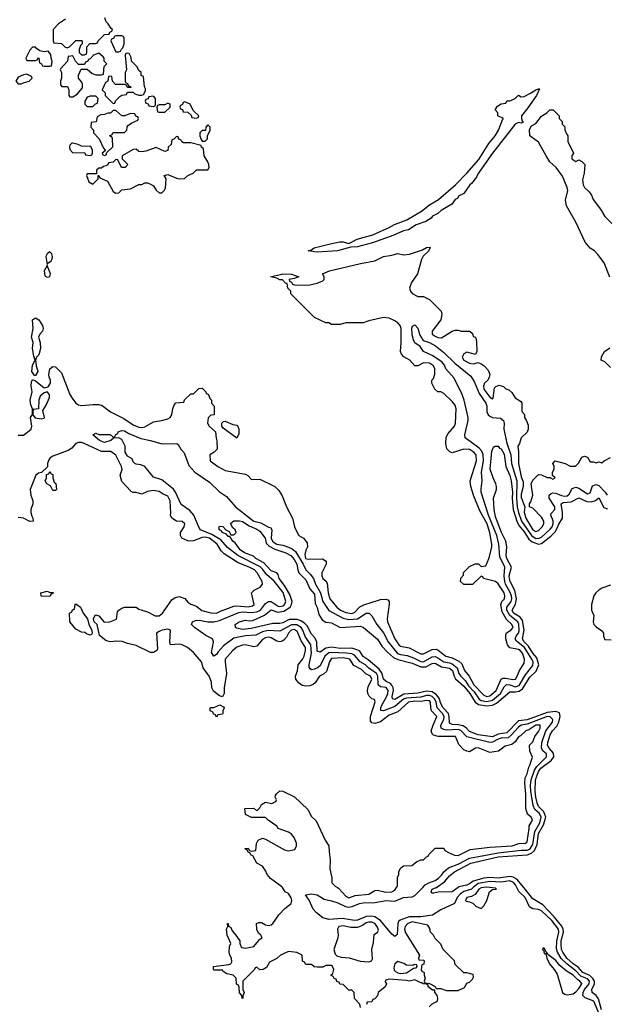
# Model space of a CAD drawing. Header units: inches. Extents: x 2710751 to 2829008, y 857003 to 965602.
# Tile 174 of 256: x 2764500 to 2768574, y 899188 to 906038. Entities that reach past the tile are written whole.
import ezdxf

# ---------------------------------------------------------------- set-up
doc = ezdxf.new("R2010")
doc.units = ezdxf.units.IN
doc.header["$MEASUREMENT"] = 0
doc.layers.add('C7869', color=7, linetype='Continuous')
doc.layers.add('C7960', color=7, linetype='Continuous')

msp = doc.modelspace()

# ---------------------------------------------------------------- linework, layer by layer
at = {"layer": 'C7869', "color": 2}
for points, elevation in [([(2766870, 899166), (2766866, 899190), (2766828.4, 899228.4), (2766826, 899270), (2766810, 899286), (2766790, 899286), (2766750, 899326), (2766727.3, 899327.3), (2766722, 899342), (2766707.3, 899347.3), (2766702, 899362), (2766687.3, 899367.3), (2766682, 899382), (2766667.3, 899387.3), (2766667.3, 899392.7), (2766678, 899402), (2766686, 899430), (2766674.6, 899454.6), (2766670, 899458), (2766630, 899458), (2766610, 899446), (2766570, 899446), (2766548.4, 899448.4), (2766530, 899466), (2766490, 899466), (2766482, 899482), (2766468.4, 899488.4), (2766466, 899530), (2766427.3, 899547.3), (2766370, 899555.3), (2766314, 899530), (2766290, 899506), (2766238, 899482), (2766216.9, 899443.1), (2766194, 899430), (2766170, 899428), (2766150, 899446), (2766138, 899442), (2766134, 899430), (2766052, 899350), (2766052, 899292), (2766062, 899270), (2766052.7, 899247.3), (2766052, 899230), (2766047.3, 899227.3), (2766046, 899250), (2766028.4, 899268.4), (2766027.3, 899307.3), (2766022, 899322), (2766008.4, 899328.4), (2766006, 899370), (2765986, 899390), (2765940.9, 899400.9), (2765916.4, 899416.4), (2765910, 899426), (2765850, 899426), (2765848, 899430), (2765849.3, 899450.7), (2765955.1, 899464.9), (2765968, 899470), (2765976, 899484), (2765974, 899510), (2765962, 899530), (2765957.2, 899550), (2765959, 899590), (2765968.7, 899610), (2765944, 899670), (2765938, 899710), (2765948, 899730), (2765946, 899750), (2765951.3, 899750), (2765952, 899732), (2765970, 899722), (2765978.8, 899698.8), (2766004.7, 899670), (2766031.3, 899630), (2766031.3, 899610), (2766044, 899584), (2766070, 899579.1), (2766128, 899590), (2766162, 899630), (2766163.1, 899636.9), (2766186, 899650), (2766178, 899670), (2766162, 899682), (2766148.9, 899708.9), (2766148, 899750), (2766163.1, 899756.9), (2766183.1, 899756.9), (2766210, 899741), (2766230, 899736), (2766250, 899741), (2766262, 899750), (2766302, 899810), (2766345.1, 899854.9), (2766389, 899890), (2766392.7, 899910), (2766389.1, 899929.1), (2766370, 899958), (2766348, 899970), (2766327.8, 900000)], 10), ([(2767656, 900000), (2767643.7, 899990), (2767590, 899972.4), (2767564.6, 899955.4), (2767544.7, 899930), (2767524.9, 899890), (2767430, 899845.3), (2767371.7, 899808.3), (2767290, 899796.4), (2767210, 899797.2), (2767146.3, 899773.7), (2767135.8, 899764.2), (2767131.7, 899748.3), (2767126.8, 899673.2), (2767110, 899659), (2767090, 899675.1), (2767009.9, 899769.9), (2766970, 899795.6), (2766950, 899800.3), (2766910, 899799.2), (2766850, 899772.8), (2766830, 899771.2), (2766745.4, 899785.4), (2766650, 899777), (2766608.7, 899790), (2766563.9, 899823.9), (2766541.2, 899850), (2766512.9, 899912.9), (2766489.2, 899950), (2766530, 899957.3), (2766570.5, 899950.5), (2766618.5, 899918.5), (2766670, 899908.9), (2766714.3, 899894.3), (2766767.5, 899867.5), (2766790, 899864.2), (2766812.5, 899867.5), (2766865.2, 899890), (2766890, 899894.9), (2766970, 899896.5), (2767049.8, 899910.2), (2767110, 899906.7), (2767170, 899930.2), (2767230, 899936.5), (2767250, 899944), (2767303.9, 900000)], 6), ([(2766711.4, 900000), (2766716.9, 899996.9), (2766770, 899941), (2766790, 899928), (2766834, 899946), (2766930, 899954), (2766970, 899978.8), (2766990, 899982.8), (2767048.1, 899968.1), (2767088.7, 899971.3), (2767110, 899982), (2767121.6, 900000)], 10), ([(2767550.3, 900000), (2767510, 899969.6), (2767410.9, 899969.1), (2767381.2, 899961.2), (2767370, 899962), (2767362, 899970), (2767369.3, 899990), (2767398.4, 900000)], 2), ([(2767725.7, 900000), (2767710, 899998.3), (2767693.4, 899990), (2767668.8, 899951.2), (2767642.5, 899937.5), (2767612, 899930), (2767602, 899910), (2767605.4, 899905.4), (2767630, 899902), (2767651.6, 899891.6), (2767674, 899870), (2767710, 899854), (2767730, 899874), (2767748.9, 899911.1), (2767769.1, 899970.9), (2767790, 899986), (2767818, 899990), (2767810, 899995.3), (2767771.8, 900000)], 10), ([(2768535.7, 899110), (2768494.5, 899210), (2768434.1, 899234.1), (2768418.9, 899250), (2768420.9, 899270), (2768429.8, 899290), (2768463.1, 899330), (2768464.1, 899350), (2768450, 899364.1), (2768403.9, 899383.9), (2768370, 899419.8), (2768308.3, 899468.3), (2768267.7, 899507.7), (2768241.2, 899550), (2768234.5, 899574.5), (2768236.5, 899630), (2768251.3, 899690), (2768248.9, 899710), (2768202.8, 899770), (2768130, 899838.5), (2768110, 899847.1), (2768070, 899852.8), (2768047, 899867), (2768015.6, 899930), (2767972.8, 899972.8), (2767959.4, 900000)], 6), ([(2768547.1, 899150), (2768527, 899227), (2768510, 899248.3), (2768482, 899270), (2768479.7, 899290), (2768499.3, 899330), (2768498.2, 899350), (2768488.1, 899368.1), (2768467.6, 899387.6), (2768417.4, 899410), (2768386.1, 899446.1), (2768349.8, 899470), (2768307.4, 899510), (2768278, 899550), (2768269.8, 899570), (2768266.4, 899606.4), (2768267.4, 899630), (2768282.5, 899690), (2768282.2, 899710), (2768272.2, 899732.2), (2768217.6, 899797.6), (2768139, 899879), (2768070, 899921.6), (2768006.3, 900000)], 2), ([(2767348.9, 899171.1), (2767370, 899192), (2767406, 899210), (2767408, 899230), (2767404, 899250), (2767387.3, 899272.7), (2767387.3, 899287.3), (2767372.7, 899287.3), (2767350, 899302), (2767342, 899310), (2767342, 899322), (2767330, 899328), (2767306, 899330), (2767298, 899338), (2767290, 899338), (2767250, 899358), (2767210, 899349), (2767190, 899354), (2767070, 899362), (2767044.7, 899355.3), (2767043.6, 899343.6), (2767052, 899330), (2767042, 899310), (2766994, 899270), (2766990, 899246), (2766970, 899226), (2766958, 899222), (2766950, 899206), (2766918, 899202), (2766912.7, 899187.3)], 10)]:
    msp.add_lwpolyline(points, dxfattribs=dict(at, elevation=elevation))
at = {"layer": 'C7869', "color": 2, "elevation": 10}
for points in [[(2766930, 899759.7), (2766910, 899754), (2766884.4, 899735.6), (2766850, 899722), (2766802.8, 899722.8), (2766750, 899734), (2766721, 899730), (2766710.7, 899710), (2766716.3, 899670), (2766714, 899650), (2766686, 899570), (2766696, 899536), (2766706, 899526), (2766736.8, 899516.8), (2766792.3, 899512.3), (2766868, 899488), (2766930, 899484), (2766948, 899490), (2766954.6, 899505.4), (2766949.3, 899570), (2766961.2, 899618.8), (2766966.8, 899673.2), (2766989.2, 899690.8), (2766995.5, 899704.5), (2766986.6, 899730), (2766971.5, 899750), (2766950, 899758.3)], [(2767230, 899761), (2767199.3, 899750), (2767181.1, 899730), (2767178, 899710), (2767185.1, 899685.1), (2767282, 899530), (2767274, 899510), (2767278, 899498), (2767310, 899494), (2767314, 899490), (2767312.7, 899467.3), (2767298, 899462), (2767294, 899430), (2767298, 899418), (2767314, 899410), (2767314, 899390), (2767322, 899370), (2767314, 899350), (2767318, 899338), (2767350, 899332), (2767390.9, 899310.9), (2767398, 899298), (2767430, 899298), (2767470, 899284.7), (2767550, 899284.7), (2767594.6, 899305.4), (2767610, 899334), (2767630, 899342), (2767650, 899362), (2767656.4, 899376.4), (2767654.6, 899394.6), (2767610, 899406), (2767590, 899406), (2767530, 899466), (2767526, 899490), (2767446, 899570), (2767430, 899606), (2767390, 899646), (2767378, 899670), (2767358, 899690), (2767354.6, 899714.6), (2767339, 899739)], [(2768150, 899578), (2768142, 899578), (2768134, 899570), (2768143.6, 899563.6), (2768150, 899542), (2768159.6, 899539.6), (2768166.8, 899510), (2768184.9, 899470), (2768218.8, 899430), (2768238.4, 899398.4), (2768276, 899270), (2768290, 899258.8), (2768310, 899254), (2768350, 899261.6), (2768370, 899274.9), (2768390, 899297.1), (2768411.3, 899330), (2768410, 899333.2), (2768398, 899350), (2768380, 899360), (2768350, 899391.3), (2768301.7, 899421.7), (2768258, 899458), (2768230, 899492), (2768173.6, 899533.6), (2768170, 899546), (2768162, 899542), (2768166, 899550), (2768158, 899558), (2768155.3, 899570)], [(2767130, 899486.6), (2767110.7, 899470), (2767102.8, 899442.8), (2767106.2, 899426.2), (2767115.5, 899415.5), (2767130, 899406.8), (2767150, 899402.8), (2767190, 899406), (2767240.4, 899439.6), (2767258, 899442), (2767266, 899450), (2767262, 899462), (2767250, 899466), (2767230, 899458), (2767190, 899461.2), (2767172.9, 899472.9)]]:
    msp.add_lwpolyline(points, close=True, dxfattribs=at)
at = {"layer": 'C7960', "color": 2}
for points, elevation in [([(2764819.1, 906040.9), (2764770, 906009), (2764732, 905970), (2764734, 905890), (2764738, 905878), (2764790, 905872), (2764814, 905850), (2764830, 905842), (2764846, 905850), (2764890, 905894), (2764930, 905894), (2764934, 905890), (2764934, 905870), (2764922, 905858), (2764914, 905830), (2764914, 905810), (2764930, 905794), (2764950, 905794), (2764962, 905798), (2764966, 905810), (2764966, 905850), (2764988, 905872), (2765027.3, 905872.7), (2765042, 905878), (2765046, 905890), (2765090, 905934), (2765122, 905938), (2765126, 905950), (2765142, 905958), (2765146, 905970), (2765136.4, 905976.4), (2765115.3, 906010), (2765102, 906022), (2765092.7, 906050)], 14), ([(2768606.6, 904246.6), (2768565.6, 904345.6), (2768523.3, 904403.3), (2768499, 904430), (2768469.5, 904449.5), (2768434, 904490), (2768369.3, 904630), (2768303.2, 904743.2), (2768296.5, 904783.5), (2768313.3, 904850), (2768309.6, 904870), (2768277.4, 904950), (2768233.3, 905010), (2768189.5, 905050), (2768162, 905090), (2768110, 905187), (2768048.7, 905230), (2768046, 905274), (2768060.1, 905299.9), (2768090, 905316), (2768130, 905366), (2768168, 905390), (2768188, 905410), (2768211.6, 905411.6), (2768254, 905370), (2768254, 905350), (2768274, 905330), (2768274, 905310), (2768291.6, 905291.6), (2768292.7, 905272.7), (2768303.6, 905243.6), (2768314, 905230), (2768314, 905190), (2768352, 905110), (2768342, 905090), (2768342, 905070), (2768370, 905052), (2768390, 905062), (2768410, 905052), (2768431.3, 905030), (2768427.7, 904970), (2768415.5, 904924.5), (2768419.6, 904890), (2768429, 904870), (2768460.9, 904840.9), (2768477.5, 904817.5), (2768490, 904787.7), (2768540.8, 904720.8), (2768570, 904668.4), (2768619.9, 904619.9)], 10), ([(2764490, 903146.8), (2764527.1, 903147.1), (2764579, 903190), (2764585.2, 903210), (2764575.3, 903270), (2764588.4, 903291.6), (2764589, 903330), (2764578, 903358), (2764572.3, 903390), (2764586, 903450), (2764580.9, 903490), (2764582.7, 903517.3), (2764590, 903534), (2764610, 903526), (2764670, 903476), (2764697.2, 903482.8), (2764714, 903510), (2764714, 903530), (2764705.2, 903550), (2764702.7, 903570), (2764709.3, 903610), (2764730, 903624.7), (2764750, 903622), (2764790, 903582), (2764850, 903431.3), (2764864.1, 903404.1), (2764890.8, 903370), (2764910, 903358), (2764930, 903353), (2765010, 903362), (2765050, 903360.5), (2765073.2, 903353.2), (2765130.8, 903310), (2765223.4, 903263.4), (2765290, 903218.4), (2765330, 903203.1), (2765350, 903201.3), (2765370, 903206), (2765430, 903240.7), (2765486, 903250), (2765530, 903261), (2765548, 903270), (2765559, 903290), (2765566.6, 903333.4), (2765578, 903362), (2765587.3, 903372.7), (2765642, 903378), (2765647.3, 903392.7), (2765690, 903434), (2765710, 903434), (2765747.3, 903472.7), (2765770, 903474), (2765794, 903450), (2765798, 903438), (2765814, 903430), (2765823.6, 903403.6), (2765834, 903390), (2765834, 903370), (2765854, 903350), (2765854, 903290), (2765830, 903286), (2765811.6, 903268.4), (2765806.8, 903230), (2765818, 903210), (2765862, 903170), (2765866, 903126), (2765872.7, 903107.3), (2765874, 903050), (2765854, 903030), (2765822, 903010), (2765824.7, 902970), (2765878, 902930), (2765930, 902901), (2766070, 902876), (2766086.4, 902866.4), (2766110, 902842), (2766119.6, 902839.6), (2766170, 902842), (2766274, 902790), (2766303.6, 902763.6), (2766326.4, 902726.4), (2766356, 902650), (2766398.8, 902570), (2766411, 902510), (2766423.5, 902483.5), (2766442, 902450), (2766474, 902430), (2766499.6, 902399.6), (2766502, 902370), (2766490, 902348), (2766483.1, 902316.9), (2766488.9, 902290), (2766510, 902283.7), (2766606, 902286), (2766632, 902270), (2766631.3, 902250), (2766602, 902190), (2766603, 902170), (2766610, 902151.3), (2766630, 902134.8), (2766638.3, 902118.3), (2766646, 902050), (2766657.6, 902010), (2766705.5, 901950), (2766730.8, 901930), (2766770, 901912.7), (2766810, 901907.4), (2766830, 901914), (2766866.7, 901953.3), (2766893.4, 901966.6), (2767010, 902003.8), (2767047.3, 902007.3), (2767062, 902002), (2767070.8, 901990), (2767070.7, 901970.7), (2767056.3, 901870), (2767059.3, 901850), (2767108.9, 901730), (2767138, 901690), (2767150, 901679.3), (2767210, 901668.7), (2767290, 901626.7), (2767310, 901626.7), (2767370, 901655.3), (2767398, 901658), (2767412.6, 901652.6), (2767465.5, 901610), (2767510, 901597.4), (2767555.3, 901575.3), (2767576.4, 901556.4), (2767594.9, 901510), (2767627.4, 901470), (2767659.5, 901410), (2767730, 901339.5), (2767750, 901329.2), (2767770, 901333.4), (2767815.1, 901370), (2767850.8, 901449.2), (2767863.8, 901456.2), (2767882, 901458), (2767930, 901447.6), (2767950, 901450.7), (2767961.6, 901470), (2767973.9, 901506.1), (2768010, 901561), (2768011.5, 901588.5), (2767997.7, 901630), (2767982, 901650), (2767970, 901656.4), (2767910, 901667), (2767894, 901690), (2767882, 901730), (2767881.6, 901758.4), (2767887.6, 901772.4), (2767916, 901790), (2767934.3, 901810), (2767924.5, 901830), (2767886.2, 901866.2), (2767857.6, 901917.6), (2767846.3, 901970), (2767855.1, 901990), (2767874, 902010), (2767876.3, 902030), (2767869.6, 902050), (2767830, 902112.7), (2767810, 902129.4), (2767726, 902150), (2767722, 902162), (2767710, 902166), (2767650, 902109), (2767588.9, 902108.9), (2767566, 902130), (2767568.4, 902151.6), (2767587.3, 902172.7), (2767588.4, 902191.6), (2767630, 902234), (2767670, 902252), (2767691.6, 902251.6), (2767710, 902234), (2767742, 902238), (2767765.6, 902294.4), (2767784.5, 902370), (2767785.1, 902390), (2767771.2, 902468.8), (2767752.9, 902530), (2767700.8, 902620.8), (2767656.3, 902730), (2767639.6, 902790), (2767635.1, 902830), (2767678, 902970), (2767675.8, 903010), (2767659.5, 903030), (2767630, 903047.3), (2767590, 903049.6), (2767510, 903025.2), (2767492.3, 903032.3), (2767472.7, 903052.7), (2767465.2, 903090), (2767466.3, 903133.7), (2767480.1, 903159.9), (2767525.2, 903210), (2767532.3, 903230), (2767536, 903330), (2767530, 903355.3), (2767510, 903382), (2767450, 903438), (2767430, 903448), (2767408.4, 903448.4), (2767388.4, 903468.4), (2767368, 903510), (2767368, 903530), (2767378, 903542), (2767388.9, 903571.1), (2767389, 903610), (2767379.3, 903630), (2767350, 903649.2), (2767310, 903651.8), (2767270, 903628.7), (2767250, 903628.7), (2767215.3, 903670), (2767172.9, 903692.9), (2767155.3, 903710), (2767148.7, 903730), (2767155.1, 903790), (2767155.1, 903890), (2767146, 903910), (2767130, 903929.2), (2767110, 903943.7), (2767070, 903962), (2767030, 903966.6), (2766930, 903944), (2766888.9, 903928.9), (2766770, 903928), (2766730, 903918), (2766670, 903918), (2766650, 903928), (2766630, 903928), (2766550, 903966), (2766386, 904130), (2766386, 904150), (2766366, 904170), (2766362, 904202), (2766350, 904206), (2766327.3, 904227.3), (2766310, 904228), (2766290, 904239), (2766246, 904250), (2766330, 904270.3), (2766390, 904266.8), (2766442, 904250), (2766410, 904237.2), (2766374, 904230), (2766378, 904218), (2766392, 904212), (2766398, 904198), (2766412.7, 904192.7), (2766510, 904192), (2766570, 904204.7), (2766610, 904222), (2766618, 904230), (2766618, 904250), (2766606, 904270), (2766655.3, 904290), (2766870, 904342.4), (2766970, 904361.3), (2767030.5, 904390.5), (2767090, 904399.1), (2767130, 904410.7), (2767170, 904402), (2767212.7, 904407.3), (2767303.6, 904436.4), (2767330, 904452.7), (2767356, 904456), (2767346, 904430), (2767307.9, 904392.1), (2767294.8, 904370), (2767266.8, 904270), (2767226, 904210), (2767218, 904190), (2767211.3, 904170), (2767218, 904150), (2767230, 904132), (2767270, 904112), (2767310, 904111.3), (2767350, 904091.3), (2767431.3, 904010), (2767438, 903990), (2767430.8, 903950), (2767370.7, 903870), (2767370.7, 903850), (2767390, 903835.5), (2767410, 903826.4), (2767435.6, 903824.4), (2767510, 903871), (2767530, 903878), (2767550, 903878), (2767571.6, 903871.6), (2767631.1, 903871.1), (2767650, 903854), (2767654, 903834), (2767672, 903830), (2767678, 903798), (2767681, 903730), (2767671.3, 903708.7), (2767610, 903725.2), (2767590, 903714), (2767578.8, 903690), (2767590.8, 903670), (2767630, 903648.2), (2767655.1, 903644.9), (2767690, 903652), (2767710, 903642.8), (2767730.8, 903630), (2767759, 903599), (2767770.7, 903570), (2767767.3, 903550), (2767756, 903530), (2767734.8, 903510), (2767726.7, 903490), (2767730, 903466.8), (2767770, 903410.8), (2767790, 903401), (2767794.5, 903405.5), (2767804.1, 903475.9), (2767812.9, 903487.1), (2767835.3, 903495.3), (2767866, 903486), (2767882, 903470), (2767902, 903462), (2767924.7, 903444.7), (2767947.1, 903407.1), (2767983.6, 903383.6), (2767992.7, 903372.7), (2767992.7, 903312.7), (2768011.6, 903291.6), (2768012, 903270), (2768026.8, 903246.8), (2768036.8, 903216.8), (2768037.3, 903190), (2768030.7, 903169.3), (2767990, 903128), (2767978, 903090), (2767964.7, 903070), (2767970.7, 903030.7), (2767970.8, 902950), (2767990, 902858), (2768003, 902823), (2768003.8, 902790), (2767990, 902738), (2767990, 902714), (2768014, 902650), (2768008.9, 902611.1), (2768020.3, 902570), (2768070, 902488.7), (2768090, 902477.1), (2768110, 902483.8), (2768135.6, 902510), (2768147.3, 902530), (2768147.3, 902550), (2768130, 902578), (2768070, 902639), (2768046, 902650), (2768046, 902670), (2768055.5, 902684.5), (2768069.2, 902730), (2768058, 902810), (2768070, 902834), (2768110, 902874), (2768130, 902872), (2768170, 902854), (2768194, 902854), (2768194, 902850), (2768210, 902842), (2768226, 902850), (2768206, 902866), (2768206, 902870), (2768208, 902890), (2768218, 902910), (2768218, 902930), (2768209, 902951), (2768226, 902970), (2768294, 902950), (2768330, 902932), (2768367.3, 902932.7), (2768388.4, 902951.6), (2768410, 902994), (2768430, 903002), (2768450, 902994), (2768470, 902962), (2768490, 902962), (2768510, 902954), (2768530, 902962), (2768550, 902954), (2768566, 902970), (2768610, 902991.3)], 10), ([(2767303.9, 900000), (2767321.6, 900018.4), (2767345.8, 900034.2), (2767390, 900050.2), (2767413.9, 900066.1), (2767434.5, 900085.5), (2767451.2, 900110), (2767483.2, 900136.8), (2767554.1, 900165.9), (2767630, 900205), (2767830, 900242.8), (2767990, 900259.8), (2768030, 900260.2), (2768050, 900268.4), (2768070, 900299.3), (2768084.7, 900390), (2768119.5, 900450), (2768129, 900490), (2768115.3, 900515.3), (2768083, 900543), (2768072.2, 900570), (2768057.2, 900670), (2768054.9, 900710), (2768058.8, 900750), (2768082.8, 900817.2), (2768097.8, 900842.2), (2768166.3, 900910), (2768165.6, 900930), (2768143, 900950), (2768130.9, 900970), (2768131.7, 901010), (2768161.2, 901090), (2768206.2, 901150), (2768209.7, 901170), (2768190, 901188.4), (2768170, 901189.8), (2768030, 901137.2), (2767990, 901130.6), (2767970, 901116.1), (2767920.2, 901059.8), (2767897.7, 901042.3), (2767850, 901039.1), (2767830, 901033.2), (2767790, 901010.8), (2767770, 901009.8), (2767610, 901048.5), (2767570, 901094), (2767550, 901099.5), (2767470, 901095.1), (2767450, 901099.1), (2767431.8, 901110), (2767429.7, 901130), (2767449.8, 901170), (2767452.4, 901190), (2767441.4, 901210), (2767404.4, 901250), (2767398.1, 901290), (2767389, 901310), (2767370, 901329), (2767350, 901337), (2767330, 901336.3), (2767290, 901325.2), (2767190, 901318), (2767170, 901309.8), (2767110, 901260.8), (2767030, 901229.7), (2767012.9, 901232.9), (2767011.6, 901250), (2767018.5, 901270), (2767052.8, 901327.2), (2767061.8, 901350), (2767063.8, 901370), (2767050, 901391.8), (2767010, 901396.9), (2766993.3, 901410), (2766992.2, 901470), (2766982.4, 901490), (2766930, 901526.4), (2766906.6, 901550), (2766868.3, 901570), (2766830, 901617.6), (2766810, 901627.2), (2766770.6, 901630.6), (2766670, 901636.5), (2766650, 901634), (2766623.2, 901610), (2766590, 901541.6), (2766572.1, 901527.9), (2766550, 901520.5), (2766530, 901516), (2766521.2, 901521.2), (2766514.5, 901534.5), (2766513.6, 901550), (2766529.8, 901630), (2766526.2, 901690), (2766486.4, 901746.4), (2766470.7, 901790), (2766457.8, 901810), (2766428.5, 901828.5), (2766390, 901829), (2766310, 901784.2), (2766228.7, 901788.7), (2766190, 901779.3), (2766143.1, 901756.9), (2766070, 901752.5), (2765990, 901735.1), (2765919.1, 901680.9), (2765880.6, 901639.4), (2765870, 901621.2), (2765850, 901609.2), (2765835.5, 901635.5), (2765847.6, 901710), (2765840.9, 901730), (2765794.5, 901754.5), (2765716, 901810), (2765696, 901830), (2765701.2, 901850), (2765722.3, 901857.7), (2765750, 901860.3), (2765810, 901848.9), (2765850, 901849.2), (2765890, 901858.2), (2766025.5, 901914.5), (2766050, 901918.2), (2766110, 901913.7), (2766150, 901917.5), (2766175.1, 901930), (2766210, 901975.5), (2766230, 901990.8), (2766250, 901990.6), (2766298.7, 901958.7), (2766310, 901955.4), (2766330, 901959.7), (2766343.5, 901970), (2766350.7, 901990), (2766332.5, 902052.5), (2766270, 902132.4), (2766217.3, 902177.3), (2766192.7, 902212.7), (2766172.1, 902232.1), (2766017.4, 902310), (2765946.4, 902366.4), (2765898.5, 902418.5), (2765837.3, 902457.3), (2765758, 902490), (2765746.3, 902506.3), (2765710.8, 902590.8), (2765683.5, 902623.5), (2765624.1, 902664.1), (2765584.8, 902750), (2765570.7, 902770.7), (2765490, 902835.6), (2765430, 902856), (2765370, 902928.7), (2765342, 902942), (2765310, 902945.2), (2765302, 902950), (2765290, 902962), (2765282, 902982), (2765250, 903001.2), (2765234, 903030), (2765234, 903070), (2765210, 903118), (2765190, 903128.7), (2765152.7, 903127.3), (2765134, 903110), (2765090, 903097.2), (2765055.3, 903110), (2765008, 903150), (2765030, 903162), (2765051.1, 903151.1), (2765130, 903152), (2765150, 903134), (2765162, 903138), (2765168, 903152), (2765182, 903158), (2765186, 903170), (2765210, 903181), (2765230, 903177.3), (2765259.9, 903159.9), (2765343.7, 903123.7), (2765410, 903110.7), (2765490, 903086.8), (2765594, 903090), (2765603.6, 903083.6), (2765622, 903050), (2765645.4, 903025.4), (2765677.5, 902937.5), (2765718.8, 902890), (2765819.9, 902819.9), (2765890, 902754), (2765939.9, 902719.9), (2766002.4, 902650), (2766110, 902564), (2766130, 902550.3), (2766178.4, 902538.4), (2766230, 902508.2), (2766244.9, 902504.9), (2766254.8, 902490), (2766249.3, 902430), (2766259.6, 902410), (2766270, 902400.7), (2766290, 902390.2), (2766330, 902383.2), (2766370, 902369.2), (2766396.1, 902356.1), (2766418.1, 902338.1), (2766472.7, 902250), (2766490.4, 902210), (2766521.1, 902181.1), (2766543.6, 902150), (2766559, 902110), (2766591.7, 902051.7), (2766610, 901990.6), (2766650, 901927), (2766750, 901873.4), (2766790, 901864.7), (2766850, 901869.2), (2766910, 901908.4), (2766931, 901910), (2766950, 901891), (2766984.4, 901830), (2767031.2, 901771.2), (2767064.6, 901710), (2767128.4, 901628.4), (2767150, 901620.6), (2767195.4, 901615.4), (2767239.1, 901599.1), (2767290, 901572.3), (2767310, 901571.3), (2767370, 901605.8), (2767390, 901607.9), (2767410, 901599), (2767450, 901570.2), (2767490, 901564.6), (2767510, 901557.1), (2767542.8, 901530), (2767556.2, 901490), (2767568, 901470), (2767599.7, 901439.7), (2767623.3, 901403.3), (2767662.5, 901362.5), (2767697.4, 901310), (2767710, 901302.3), (2767750, 901295.1), (2767790, 901304.3), (2767846.2, 901350), (2767870, 901397.1), (2767887.2, 901412.8), (2767910, 901410.2), (2767950, 901395.9), (2767974.1, 901405.9), (2768018.7, 901481.3), (2768070, 901545.5), (2768071.7, 901570), (2768063.5, 901590), (2768011.5, 901670), (2767955.4, 901715.4), (2767948.3, 901730), (2767954, 901750), (2767969.8, 901770.2), (2767974.5, 901785.5), (2767973.3, 901833.3), (2767964.8, 901850), (2767910, 901891.9), (2767889.8, 901930), (2767888.4, 901951.6), (2767920.3, 901990), (2767924.8, 902010), (2767921, 902030), (2767910, 902058.7), (2767879.8, 902110), (2767874.4, 902130), (2767871.5, 902170), (2767874.8, 902230), (2767840, 902300), (2767833.3, 902390), (2767818.5, 902450), (2767762.4, 902590), (2767711.2, 902750), (2767710, 902774), (2767718.7, 902830), (2767713.7, 902890), (2767725.8, 902970), (2767725.6, 903010), (2767715.3, 903035.3), (2767696.9, 903056.9), (2767599.3, 903130), (2767596.2, 903150), (2767621.3, 903250), (2767620.5, 903270), (2767593, 903390), (2767579.1, 903430), (2767523.9, 903543.9), (2767465.6, 903610), (2767454.5, 903634.5), (2767436.9, 903656.9), (2767370, 903701.6), (2767309, 903730), (2767285.2, 903765.2), (2767249.7, 903789.7), (2767239.3, 903810), (2767230, 903846), (2767228.1, 903891.9), (2767233.6, 903906.4), (2767250, 903914), (2767270, 903891), (2767283.5, 903843.5), (2767307.1, 903807.1), (2767350, 903792.2), (2767393.4, 903770), (2767450, 903722.8), (2767527.7, 903647.7), (2767637.7, 903557.7), (2767661.5, 903521.5), (2767697.2, 903437.2), (2767743.6, 903370), (2767749, 903350), (2767750.4, 903310), (2767760.4, 903290), (2767770, 903279.3), (2767790, 903270.4), (2767844.9, 903264.9), (2767866, 903250), (2767870.7, 903230), (2767867.3, 903190), (2767889, 903091), (2767915.9, 903010), (2767921, 902950), (2767958.3, 902830), (2767957.5, 902710), (2767961.9, 902650), (2767970, 902610.5), (2767991.8, 902550), (2768059.7, 902450), (2768090, 902429.4), (2768114.5, 902430), (2768130, 902437.7), (2768190, 902492.9), (2768205.1, 902510), (2768212.5, 902530), (2768212.5, 902552.5), (2768196.2, 902590), (2768196.5, 902603.5), (2768223.7, 902630), (2768224.1, 902635.9), (2768223, 902650), (2768183.5, 902710), (2768184.2, 902730), (2768197.4, 902742.6), (2768210, 902747), (2768230, 902744.9), (2768270, 902728.1), (2768290, 902723.2), (2768310, 902724.4), (2768323.5, 902736.5), (2768344.1, 902775.9), (2768370, 902784.6), (2768390, 902779.6), (2768450, 902739.3), (2768470, 902747.3), (2768485.5, 902794.5), (2768510, 902804.9), (2768530, 902796.4), (2768572.4, 902750), (2768587.2, 902730)], 6), ([(2768610, 903618), (2768570, 903658), (2768546, 903670), (2768548.4, 903691.6), (2768568, 903730), (2768604.7, 903755.3)], 10), ([(2767121.6, 900000), (2767128, 900010), (2767128.9, 900071.1), (2767138, 900090), (2767138, 900110), (2767150, 900134), (2767170, 900152), (2767227.3, 900152.7), (2767260.4, 900179.6), (2767290, 900192), (2767310, 900194), (2767330, 900214), (2767342, 900218), (2767346, 900230), (2767390, 900274), (2767450, 900274), (2767458, 900258), (2767483.6, 900243.6), (2767524.7, 900224.7), (2767550, 900222.8), (2767634.8, 900265.2), (2767770, 900280.7), (2767926, 900290), (2767973.6, 900306.4), (2768018, 900310), (2768030, 900318), (2768045.2, 900410), (2768044, 900430), (2768068, 900470), (2768058, 900490), (2768031.9, 900511.9), (2768021.2, 900550), (2768022.4, 900650), (2768013.6, 900726.4), (2768016.6, 900763.4), (2768030, 900792), (2768041.5, 900838.5), (2768050, 900852), (2768068, 900908), (2768048.4, 900948.4), (2768046, 900990), (2768070, 901014), (2768084, 901050), (2768110, 901086.8), (2768120.7, 901110), (2768122, 901130), (2768090, 901129.5), (2768041.7, 901098.3), (2768021, 901090), (2767984.5, 901055.5), (2767970, 901048.7), (2767946.2, 901013.8), (2767923.4, 900996.6), (2767876.8, 900983.2), (2767830.5, 900949.5), (2767770, 900940.9), (2767690, 900972.7), (2767670.9, 900969.1), (2767630, 900944), (2767610, 900948.7), (2767590, 900959), (2767554.5, 900994.5), (2767531.5, 901051.5), (2767411.2, 901051.2), (2767379.5, 901059.5), (2767369.5, 901069.5), (2767363.7, 901090), (2767375.8, 901130), (2767402.9, 901190), (2767365.1, 901230), (2767359.7, 901250), (2767358.7, 901290), (2767350, 901298.7), (2767330, 901300.5), (2767290, 901294.4), (2767250, 901296.5), (2767205.5, 901290), (2767130, 901222.9), (2767070, 901198.7), (2767010, 901153.3), (2766970, 901140.9), (2766950, 901145.2), (2766940.7, 901160.7), (2766940.7, 901190), (2766972.5, 901292.5), (2766968.9, 901308.9), (2766950, 901314), (2766931.9, 901331.9), (2766922.7, 901350), (2766919.5, 901370), (2766923.9, 901396.1), (2766949.5, 901450), (2766940.9, 901470), (2766908.2, 901488.2), (2766878.4, 901518.4), (2766824, 901544), (2766797, 901590), (2766750, 901598.5), (2766670, 901594.7), (2766654.4, 901570), (2766635.6, 901504.4), (2766614.7, 901485.3), (2766585.5, 901470), (2766555.6, 901424.4), (2766544.9, 901415.1), (2766517.5, 901402.5), (2766490, 901400.9), (2766467, 901407), (2766442.9, 901422.9), (2766421.2, 901450), (2766419, 901470), (2766431.7, 901508.3), (2766438, 901550), (2766470, 901590.8), (2766478.7, 901610), (2766489.5, 901650), (2766489.4, 901670), (2766457.6, 901717.6), (2766430, 901784.5), (2766410, 901794.5), (2766388.4, 901790), (2766370.4, 901770), (2766357.1, 901742.9), (2766338.5, 901721.5), (2766325.8, 901714.2), (2766310, 901709.4), (2766290, 901713.6), (2766250, 901738.4), (2766230, 901741.6), (2766210, 901737.6), (2766190, 901726.6), (2766150, 901679.3), (2766130, 901675.1), (2766070, 901689.3), (2766050, 901686.6), (2766010, 901672), (2765984, 901650), (2765930.6, 901589.4), (2765928.4, 901570), (2765939.3, 901490), (2765923, 901390), (2765922.8, 901350), (2765910, 901328), (2765890, 901334), (2765847.3, 901367.3), (2765837, 901390), (2765833.6, 901430), (2765818.4, 901470), (2765776, 901530), (2765764, 901570), (2765710, 901635.3), (2765668, 901670), (2765630, 901689), (2765610, 901693.2), (2765548.9, 901688.9), (2765544, 901710), (2765548.7, 901790), (2765530, 901797), (2765492, 901790), (2765470, 901782.7), (2765451, 901770), (2765458, 901662), (2765454, 901650), (2765430, 901635.3), (2765410, 901635.3), (2765310, 901684), (2765250, 901697.2), (2765212.1, 901712.1), (2765175.5, 901715.5), (2765129.3, 901709.3), (2765098.4, 901718.4), (2765054.5, 901754.5), (2765039, 901830), (2765019, 901850), (2765014, 901870), (2765024.7, 901895.3), (2765030, 901898), (2765051.3, 901890), (2765087.5, 901847.5), (2765126, 901850), (2765172.9, 901867.1), (2765180.9, 901919.1), (2765188.7, 901930), (2765210, 901942.8), (2765230, 901950.6), (2765310, 901951), (2765330, 901938), (2765390, 901918), (2765442, 901890), (2765470, 901890.8), (2765492.7, 901910), (2765558, 902002), (2765582, 902018), (2765610, 902024.7), (2765650, 902011.3), (2765670, 901984.7), (2765690.9, 901970.9), (2765730, 901958.8), (2765766.9, 901926.9), (2765830, 901910.7), (2765870, 901908), (2765896.6, 901923.4), (2765990, 901957.3), (2766010, 901960.5), (2766090, 901953.7), (2766119.7, 901960.3), (2766131.8, 901970), (2766113.2, 902050), (2766131.6, 902068.4), (2766172.7, 902090), (2766189.4, 902110), (2766186.6, 902130), (2766151.6, 902190), (2766134.5, 902210), (2766096, 902230), (2766019.7, 902259.7), (2765921.7, 902321.7), (2765902.3, 902342.3), (2765874.7, 902390), (2765819.5, 902430), (2765790, 902437.6), (2765770, 902436), (2765710, 902412), (2765690, 902409.3), (2765670, 902412.7), (2765628.7, 902430), (2765619, 902450), (2765619, 902470), (2765644, 902510), (2765648, 902530), (2765630, 902548), (2765590, 902549), (2765559, 902570), (2765549.3, 902590), (2765552.5, 902607.5), (2765546, 902690), (2765530, 902724), (2765497.2, 902737.2), (2765470, 902755.3), (2765430, 902762), (2765390, 902755.3), (2765350, 902738), (2765310, 902748), (2765288.4, 902748.4), (2765276.4, 902756.4), (2765210, 902826), (2765199, 902870), (2765212.5, 902907.5), (2765209.2, 902930), (2765170, 903009.3), (2765134, 903034), (2765070, 903033), (2764948.7, 903090), (2764930, 903096.2), (2764910, 903096.2), (2764890, 903089), (2764862.8, 903057.2), (2764838.4, 903041.6), (2764730, 903002), (2764712, 902990), (2764703.6, 902976.4), (2764694, 902950), (2764692.7, 902927.3), (2764652, 902888), (2764630, 902884), (2764611.3, 902870), (2764574, 902770), (2764577.3, 902730), (2764590.8, 902690), (2764590.7, 902669.3), (2764578, 902630), (2764578, 902610), (2764583.6, 902583.6), (2764592, 902570), (2764594, 902550), (2764570, 902548), (2764526, 902570), (2764490, 902575.3)], 10), ([(2767398.4, 900000), (2767399.6, 900000.4), (2767457.5, 900042.5), (2767490, 900082), (2767524.5, 900110), (2767638, 900170), (2767830, 900213.4), (2768030, 900227.9), (2768061.4, 900238.6), (2768081.6, 900258.4), (2768099.2, 900300.8), (2768110, 900377.1), (2768144.3, 900435.7), (2768159.8, 900490), (2768146.6, 900526.6), (2768110, 900563.5), (2768099.8, 900590), (2768090, 900629), (2768086.6, 900670), (2768088.3, 900750), (2768110, 900808.2), (2768126.4, 900830), (2768196.5, 900883.5), (2768216, 900910), (2768214.7, 900934.7), (2768183.5, 900970), (2768173, 900990), (2768174, 901010), (2768190, 901063), (2768207.3, 901090), (2768237.3, 901122.7), (2768251.2, 901150), (2768260.5, 901190), (2768255.2, 901215.2), (2768230, 901225.7), (2768170, 901218.5), (2768030, 901166.6), (2767970, 901159.8), (2767890, 901075.6), (2767830, 901068), (2767790, 901049.8), (2767690, 901063.8), (2767630, 901085.7), (2767609.1, 901109.1), (2767584.4, 901124.4), (2767550, 901132.4), (2767510, 901134.3), (2767490, 901143.7), (2767488.9, 901190), (2767483.5, 901210), (2767447.3, 901250), (2767430, 901280.9), (2767417.6, 901317.6), (2767400, 901340), (2767370, 901361.8), (2767330, 901365.7), (2767270, 901352.4), (2767173.3, 901346.7), (2767110, 901308.2), (2767092.9, 901312.9), (2767091.8, 901330), (2767100.3, 901370), (2767098, 901390), (2767089.1, 901409.1), (2767079.7, 901419.7), (2767050, 901433), (2767031.5, 901450), (2767022, 901490), (2767000.7, 901520.7), (2766924.9, 901584.9), (2766890, 901607.6), (2766865.4, 901645.4), (2766852.9, 901652.9), (2766810, 901666), (2766730, 901664.2), (2766670, 901671.5), (2766630, 901665.7), (2766590, 901637), (2766570, 901644), (2766566.9, 901706.9), (2766556.3, 901736.3), (2766530, 901762.7), (2766500.8, 901820.8), (2766480.7, 901840.7), (2766455.5, 901855.5), (2766430, 901864.2), (2766375.4, 901864.6), (2766330, 901842), (2766310, 901836.9), (2766261.7, 901838.3), (2766110, 901803.6), (2766050, 901796), (2766010, 901804), (2766002, 901810), (2765998, 901830), (2766028, 901850), (2766070, 901861), (2766096.8, 901856.8), (2766120.9, 901859.1), (2766203.7, 901896.3), (2766250, 901932.2), (2766296.2, 901916.2), (2766337.8, 901922.2), (2766380.7, 901950), (2766391.8, 901970), (2766395.6, 901990), (2766379.2, 902039.2), (2766342.4, 902102.4), (2766306.3, 902150), (2766298.6, 902178.6), (2766289.5, 902189.5), (2766250, 902204.2), (2766199.5, 902259.5), (2766143.7, 902290), (2766126.5, 902306.5), (2766065.2, 902330), (2766034, 902350), (2765998.6, 902398.6), (2765982, 902410), (2765962, 902442), (2765950, 902442), (2765938, 902458), (2765909, 902470), (2765903.1, 902483.1), (2765888.7, 902490), (2765888, 902510), (2765890, 902514), (2765912.7, 902512.7), (2765934, 902490), (2765958, 902478), (2765970, 902454), (2765990, 902454), (2766006, 902470), (2765998, 902490), (2765982, 902502), (2765967.3, 902532.7), (2765990, 902551.3), (2766028.9, 902551.1), (2766050, 902546), (2766095.6, 902515.6), (2766150, 902494.4), (2766170, 902480.7), (2766206.8, 902430), (2766215.3, 902395.3), (2766234.9, 902374.9), (2766274.8, 902354.8), (2766351, 902330), (2766387.3, 902310), (2766410, 902282), (2766427.7, 902250), (2766434, 902210), (2766442, 902190), (2766490, 902140.7), (2766518.8, 902078.8), (2766550, 902041), (2766556.1, 901976.1), (2766570.7, 901949.3), (2766580.5, 901900.5), (2766603.8, 901863.8), (2766630, 901846), (2766670, 901841), (2766730.5, 901810.5), (2766870, 901819.1), (2766891.3, 901810), (2766990, 901727.3), (2767020.6, 901680.6), (2767058.5, 901638.5), (2767101.8, 901601.8), (2767130, 901587), (2767230, 901560.9), (2767290, 901535.5), (2767324.5, 901535.5), (2767370, 901558.9), (2767390, 901560.3), (2767434.8, 901534.8), (2767490, 901527.2), (2767510.2, 901510), (2767522.7, 901470), (2767533.2, 901453.2), (2767590, 901400.3), (2767632.4, 901350), (2767669.3, 901289.3), (2767693.1, 901273.1), (2767750, 901264.7), (2767790, 901268.9), (2767816.3, 901283.7), (2767910, 901362.3), (2767950, 901361.2), (2767973.9, 901366.1), (2767997.2, 901382.8), (2768050, 901463.7), (2768093.9, 901506.1), (2768111.9, 901550), (2768098, 901598), (2768070, 901631.3), (2768040, 901680), (2768009.8, 901710), (2767997.7, 901730), (2768009, 901790), (2767999, 901859), (2767982, 901882), (2767935.6, 901910), (2767926.4, 901930), (2767949.1, 901970.9), (2767956.1, 902010), (2767945.8, 902065.8), (2767912.6, 902130), (2767907, 902150), (2767905.5, 902170), (2767921, 902230), (2767889.8, 902290), (2767884.8, 902310), (2767888.2, 902370), (2767881.3, 902410), (2767851.6, 902470), (2767810, 902579), (2767800.5, 902630), (2767797.2, 902710), (2767817.2, 902770), (2767817.2, 902790), (2767813.2, 902810), (2767793.2, 902850), (2767773.2, 902910), (2767784.1, 903035.9), (2767796.4, 903063.6), (2767808.4, 903071.6), (2767830, 903072), (2767838, 903058), (2767850, 903051.3), (2767870, 903016), (2767882, 902930), (2767910, 902866), (2767919.5, 902830), (2767928.7, 902750), (2767927, 902707), (2767932.9, 902630), (2767962.2, 902542.2), (2767975.6, 902515.6), (2768010, 902474.3), (2768043.4, 902423.4), (2768065.8, 902405.8), (2768090, 902395), (2768110, 902390.2), (2768130, 902393.4), (2768195.8, 902444.2), (2768224.7, 902475.3), (2768240, 902500), (2768250, 902527.3), (2768276, 902570), (2768277.4, 902610), (2768268.2, 902670), (2768280.9, 902679.1), (2768337.2, 902682.8), (2768390, 902710.4), (2768446, 902686), (2768475.8, 902684.2), (2768506, 902694), (2768530, 902710.4), (2768565.1, 902645.1), (2768590, 902635.8)], 2), ([(2768610, 902104.4), (2768550, 902083.6), (2768530, 902069.6), (2768509.2, 902050.8), (2768495.3, 902030), (2768479.3, 901970), (2768478.8, 901930), (2768494, 901894), (2768490.5, 901850), (2768495.5, 901830), (2768510, 901813.4), (2768548.5, 901788.5), (2768560.7, 901770), (2768560.7, 901750), (2768570, 901726.8), (2768616, 901724)], 2), ([(2766327.8, 900000), (2766324.7, 900004.7), (2766244.1, 900064.1), (2766222, 900090), (2766213.6, 900113.6), (2766190, 900148), (2766148.9, 900168.9), (2766122, 900222), (2766110, 900226), (2766102, 900242), (2766090, 900246), (2766082, 900262), (2766070, 900266), (2766068.4, 900271.6), (2766090, 900274), (2766098, 900258), (2766110, 900254), (2766142, 900258), (2766147.3, 900307.3), (2766158, 900330), (2766190, 900344.7), (2766210, 900338), (2766343.5, 900263.5), (2766370, 900256), (2766415.1, 900264.9), (2766426, 900290), (2766426.6, 900310), (2766410, 900349.2), (2766391.7, 900371.7), (2766370, 900384.5), (2766298, 900410), (2766288.4, 900428.4), (2766228.9, 900468.9), (2766210, 900488), (2766111.6, 900488.4), (2766070, 900508), (2766066, 900550), (2766130, 900552), (2766150, 900534), (2766170, 900554), (2766183.1, 900576.9), (2766210, 900594), (2766255.3, 900584.7), (2766282, 900598), (2766286, 900610), (2766278, 900630), (2766280.4, 900639.6), (2766287.3, 900652.7), (2766310, 900672), (2766331.6, 900671.6), (2766411.6, 900631.6), (2766503.6, 900543.6), (2766530, 900494), (2766563.6, 900463.6), (2766624.7, 900330), (2766651.6, 900291.6), (2766652, 900250), (2766661, 900190), (2766658, 900130), (2766671.6, 900068.4), (2766672.7, 900032.7), (2766694, 900010), (2766711.4, 900000)], 10), ([(2768006.3, 900000), (2767958.7, 900058.7), (2767932.6, 900072.6), (2767910, 900077.8), (2767830, 900065.2), (2767770, 900069.9), (2767730, 900066.6), (2767654.6, 900045.4), (2767630, 900025.1), (2767610, 900016.9), (2767555.8, 900004.2), (2767550.3, 900000)], 2), ([(2767959.4, 900000), (2767950, 900018.9), (2767936, 900036), (2767910, 900046.3), (2767850, 900038.3), (2767770, 900042.1), (2767690, 900027.6), (2767656, 900000)], 6), ([(2767771.8, 900000), (2767750, 900002.7), (2767725.7, 900000)], 10)]:
    msp.add_lwpolyline(points, dxfattribs=dict(at, elevation=elevation))
for points, elevation in [([(2765210, 905926), (2765170, 905926), (2765158, 905922), (2765154, 905910), (2765138, 905902), (2765134, 905890), (2765170, 905814), (2765190, 905814), (2765202, 905818), (2765207.3, 905832.7), (2765218, 905842), (2765226, 905870), (2765226, 905910), (2765222, 905922)], 14), ([(2764610, 905846), (2764590, 905846), (2764570, 905826), (2764542, 905770), (2764550, 905754), (2764610, 905754), (2764622, 905758), (2764630, 905774), (2764634, 905770), (2764638, 905738), (2764652, 905732), (2764658, 905718), (2764670, 905714), (2764710, 905714), (2764722, 905718), (2764726, 905750), (2764718, 905770), (2764716.4, 905796.4), (2764698, 905818), (2764670, 905815.3), (2764640.4, 905820.4), (2764616.4, 905836.4)], 14), ([(2765050, 905806), (2765014, 905790), (2764990, 905766), (2764978, 905762), (2764974, 905750), (2764958, 905742), (2764950, 905726), (2764910, 905726), (2764888.4, 905748.4), (2764870, 905786), (2764838, 905782), (2764831.6, 905748.4), (2764783.6, 905696.4), (2764782, 905690), (2764792, 905670), (2764792, 905630), (2764784.7, 905610), (2764783.6, 905583.6), (2764792.7, 905572.7), (2764832.7, 905572.7), (2764842, 905550), (2764842, 905510), (2764850, 905502), (2764870, 905502), (2764900.4, 905519.6), (2764936.4, 905563.6), (2764938, 905590), (2764930, 905606), (2764908, 905630), (2764908.4, 905651.6), (2764927.3, 905692.7), (2764970, 905694), (2765003.6, 905663.6), (2765030, 905654), (2765070, 905654), (2765082, 905658), (2765088.4, 905711.6), (2765106, 905730), (2765088.4, 905748.4), (2765088, 905770), (2765080.4, 905780.4)], 14), ([(2765250, 905806), (2765238, 905802), (2765234, 905790), (2765242, 905690), (2765234, 905670), (2765234, 905610), (2765238, 905598), (2765250, 905594), (2765258, 905578), (2765270, 905574), (2765272.7, 905567.3), (2765250, 905566), (2765242, 905582), (2765230, 905586), (2765167.3, 905587.3), (2765146, 905610), (2765142, 905642), (2765130, 905646), (2765118, 905642), (2765114, 905610), (2765098, 905602), (2765074, 905550), (2765094, 905530), (2765094, 905510), (2765150, 905454), (2765162, 905458), (2765167.3, 905472.7), (2765196.4, 905503.6), (2765210, 905514), (2765242, 905518), (2765250, 905534), (2765290, 905534), (2765302, 905522), (2765330, 905514), (2765350, 905514), (2765362, 905518), (2765376.4, 905543.6), (2765376.4, 905556.4), (2765368, 905570), (2765362, 905642), (2765346, 905650), (2765346, 905670), (2765327.3, 905687.3), (2765318, 905710), (2765278, 905750), (2765274.6, 905774.6), (2765262, 905802)], 14), ([(2764550, 905658), (2764525.4, 905654.6), (2764490, 905638), (2764472, 905610), (2764490, 905592), (2764510, 905592), (2764530, 905602), (2764550, 905604.7), (2764566, 905610), (2764586, 905630), (2764582, 905642)], 14), ([(2765030, 905506), (2764990, 905506), (2764970, 905498), (2764954, 905470), (2764954, 905450), (2764970, 905434), (2765010, 905434), (2765027.3, 905452.7), (2765042, 905458), (2765046, 905490)], 14), ([(2765430, 905506), (2765398, 905502), (2765392.7, 905487.3), (2765378, 905482), (2765374, 905470), (2765378, 905458), (2765392.7, 905452.7), (2765398, 905438), (2765430, 905434), (2765442, 905438), (2765446, 905450), (2765446, 905490)], 14), ([(2767990, 905318), (2767970, 905322.7), (2767947.9, 905312.1), (2767790.6, 905110), (2767690, 904968.7), (2767677.5, 904942.5), (2767642.5, 904897.5), (2767631.3, 904890), (2767590, 904828), (2767554, 904810), (2767546, 904794), (2767530, 904788), (2767506.4, 904753.6), (2767432, 904710), (2767410, 904688.7), (2767372, 904670), (2767362.8, 904657.2), (2767326.8, 904633.2), (2767258, 904610), (2767204.5, 904575.5), (2767170, 904569.3), (2767102, 904538), (2766953.8, 904486.2), (2766850, 904458), (2766804.9, 904455.1), (2766710, 904429.6), (2766570, 904420.9), (2766506, 904430), (2766530, 904438), (2766548, 904450), (2766650, 904477), (2766728, 904492), (2766750, 904492.4), (2766790, 904480.7), (2766849, 904510), (2766958, 904542), (2767070, 904592), (2767106.5, 904613.5), (2767194.2, 904645.8), (2767294.7, 904705.3), (2767350, 904748.8), (2767412.8, 904787.2), (2767531.8, 904888.2), (2767610.9, 904969.1), (2767693.6, 905066.4), (2767763.5, 905176.5), (2767807, 905230), (2767831.8, 905270), (2767858, 905342), (2767866, 905350), (2767826, 905370), (2767826, 905390), (2767808, 905410), (2767823.1, 905436.9), (2767850, 905452), (2767882, 905458), (2767890, 905474), (2767910, 905474), (2767946, 905490), (2767970, 905514), (2767990, 905502), (2768010, 905504.7), (2768053.8, 905526.2), (2768090, 905550.8), (2768110, 905558), (2768116, 905556), (2768095.5, 905510), (2768035.8, 905424.2), (2767990.6, 905370), (2767990.8, 905350), (2767995.3, 905335.3), (2768002, 905330), (2767998, 905322)], 10), ([(2765530, 905458), (2765510, 905446), (2765470, 905446), (2765458, 905442), (2765454, 905430), (2765458, 905398), (2765470, 905394), (2765510, 905394), (2765546, 905430), (2765546, 905450)], 14), ([(2765650, 905466), (2765638, 905462), (2765632.7, 905447.3), (2765618, 905442), (2765614, 905430), (2765618, 905418), (2765632.7, 905412.7), (2765638, 905398), (2765670, 905394), (2765692.7, 905372.7), (2765698, 905358), (2765730, 905354), (2765742, 905358), (2765746, 905370), (2765707.3, 905407.3), (2765686, 905450)], 14), ([(2765170, 905406), (2765150, 905406), (2765131.6, 905388.4), (2765112.7, 905387.3), (2765090, 905378), (2765063.6, 905376.4), (2765038, 905362), (2765032.7, 905327.3), (2764998, 905322), (2764994, 905290), (2765014, 905270), (2765014, 905250), (2765054, 905210), (2765083.6, 905143.6), (2765094, 905130), (2765094, 905126), (2765074, 905110), (2765078, 905098), (2765090, 905094), (2765102, 905098), (2765106, 905114), (2765147.3, 905152.7), (2765146, 905210), (2765142, 905222), (2765130, 905226), (2765127.3, 905232.7), (2765142, 905238), (2765150, 905252), (2765230, 905254), (2765246, 905270), (2765248.4, 905291.6), (2765256.4, 905303.6), (2765280.4, 905319.6), (2765322, 905338), (2765326, 905350), (2765322, 905362), (2765307.3, 905367.3), (2765302, 905382), (2765270, 905386), (2765231.6, 905368.4), (2765210, 905368)], 14), ([(2765810, 905306), (2765794, 905290), (2765792.7, 905267.3), (2765770, 905266), (2765754, 905250), (2765754, 905230), (2765763.6, 905203.6), (2765770, 905194), (2765790, 905194), (2765806, 905210), (2765806, 905230), (2765826, 905270), (2765826, 905290)], 14), ([(2765590, 905226), (2765572.7, 905207.3), (2765558, 905202), (2765554, 905170), (2765534, 905150), (2765530, 905128), (2765510, 905122), (2765450, 905148.7), (2765376.9, 905123.1), (2765350, 905119), (2765330, 905122), (2765310, 905138), (2765290, 905135.3), (2765214, 905090), (2765214, 905070), (2765252, 905030), (2765234, 905010), (2765208.9, 905008.9), (2765182, 905062), (2765170, 905066), (2765150, 905046), (2765118, 905042), (2765112.7, 905027.3), (2765099.6, 905020.4), (2765083.6, 905016.4), (2765070, 905006), (2765050, 905006), (2765034, 904990), (2765034, 904966), (2764970, 904966), (2764965.4, 904954.6), (2764982, 904910), (2765010, 904894), (2765046, 904930), (2765046, 904954), (2765050, 904954), (2765058, 904938), (2765110, 904914), (2765150, 904842), (2765170, 904832), (2765190, 904834), (2765210, 904854), (2765270, 904862), (2765330, 904892), (2765350, 904892), (2765370, 904902), (2765390, 904902), (2765410, 904894), (2765430, 904882), (2765450, 904852), (2765470, 904834), (2765490, 904834), (2765508.4, 904851.6), (2765513.6, 904866.4), (2765518, 904930), (2765506, 904954), (2765530, 904962), (2765590, 904936), (2765610, 904931.3), (2765647.3, 904932.7), (2765670, 904954), (2765706, 904970), (2765730, 904994), (2765810, 904994), (2765818, 905010), (2765815.3, 905030), (2765808.7, 905050), (2765784, 905090), (2765779, 905139), (2765766, 905150), (2765762, 905162), (2765690, 905182), (2765640.4, 905180.4), (2765627.3, 905187.3), (2765622, 905202), (2765607.3, 905207.3), (2765602, 905222)], 14), ([(2764870, 905178), (2764862, 905178), (2764850, 905166), (2764846, 905150), (2764850, 905134), (2764870, 905112), (2764950, 905114), (2764958, 905098), (2764990, 905094), (2765002, 905098), (2765006, 905110), (2765006, 905130), (2764995.3, 905155.3), (2764930, 905158), (2764906, 905170)], 14), ([(2764710, 904422.7), (2764690, 904409.2), (2764682.6, 904390), (2764690, 904334), (2764695.3, 904344.7), (2764719.5, 904360.5), (2764726.3, 904373.7), (2764729, 904391), (2764722.7, 904410)], 14), ([(2764690, 904328), (2764670.8, 904290), (2764676, 904256), (2764690, 904246), (2764708.7, 904251.3), (2764715.3, 904270)], 14), ([(2764610, 903562), (2764603.1, 903563.1), (2764585.2, 903590), (2764590, 903634), (2764608, 903670), (2764598, 903698), (2764589.2, 903750), (2764593.2, 903793.2), (2764582, 903830), (2764592.7, 903890), (2764589.2, 903950), (2764610, 903964), (2764633.4, 903950), (2764658, 903910), (2764663, 903890), (2764659.1, 903870), (2764641, 903850), (2764630.8, 903830), (2764642.8, 903790), (2764644, 903750), (2764632.5, 903707.5), (2764618, 903690), (2764611, 903670), (2764614.8, 903630), (2764626, 903590)], 10), ([(2764690, 903448), (2764670, 903442), (2764642, 903418), (2764634, 903390), (2764632, 903330), (2764594, 903326), (2764591.6, 903308.4), (2764591.3, 903290), (2764607.5, 903267.5), (2764650, 903261.3), (2764670, 903266.8), (2764673.2, 903270), (2764662, 903318), (2764684.7, 903355.3), (2764708, 903410), (2764708, 903430)], 10), ([(2766010, 903126), (2765916.4, 903196.4), (2765906, 903210), (2765906, 903230), (2765918, 903242), (2765930, 903244.7), (2765982.8, 903222.8), (2766010, 903218), (2766018, 903210), (2766024.7, 903190), (2766023.6, 903156.4)], 10), ([(2764730, 902762), (2764714, 902794), (2764689.3, 902809.3), (2764678, 902830), (2764686, 902850), (2764687.3, 902872.7), (2764702, 902878), (2764710, 902894), (2764718, 902878), (2764730, 902874), (2764731.3, 902850), (2764741, 902821), (2764750.5, 902810.5), (2764756, 902770), (2764750, 902762)], 10), ([(2764710, 902026), (2764648.4, 902028.4), (2764646, 902050), (2764690, 902062), (2764710, 902054), (2764732.7, 902052.7), (2764732.7, 902047.3), (2764718, 902042)], 10), ([(2764990, 901755.3), (2764964.7, 901764.7), (2764954, 901774), (2764930, 901778), (2764890, 901798), (2764848.4, 901848.4), (2764846, 901910), (2764862, 901918), (2764867.3, 901932.7), (2764882, 901938), (2764886, 901970), (2764890, 901974), (2764922, 901950), (2764941, 901910), (2764971.3, 901870), (2764981, 901830), (2765001, 901790), (2765004.7, 901770), (2764999.8, 901760.2)], 10), ([(2765870, 901186), (2765862, 901202), (2765850, 901206), (2765842, 901222), (2765826, 901230), (2765826, 901250), (2765830, 901254), (2765850, 901254), (2765891.3, 901271.3), (2765918, 901258), (2765922, 901250), (2765914, 901230), (2765914, 901210), (2765910, 901206), (2765878, 901202)], 10)]:
    msp.add_lwpolyline(points, close=True, dxfattribs=dict(at, elevation=elevation))

doc.saveas('drawing.dxf')
